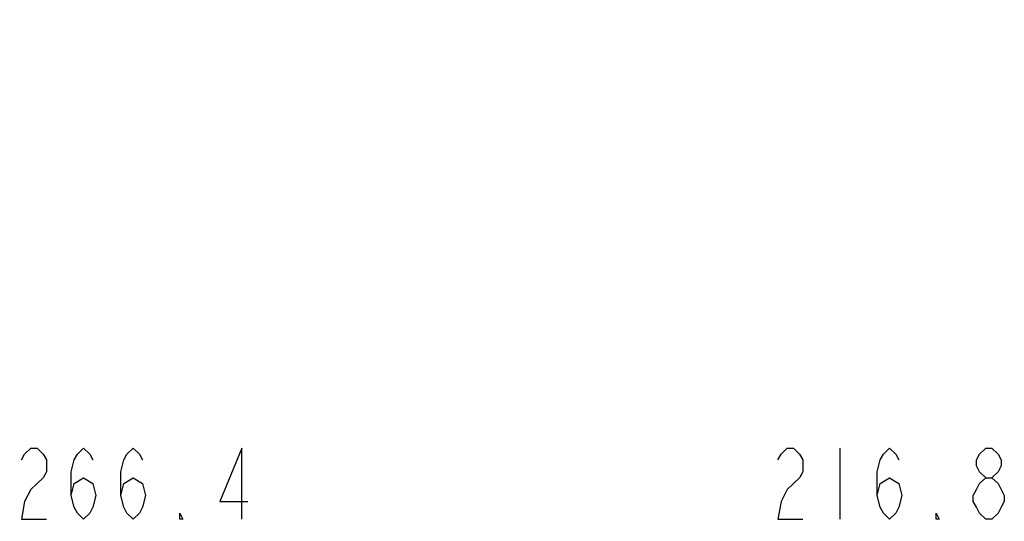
# Model space of a CAD drawing. Header units: millimetres. Extents: x 0 to 11890, y 0 to 8410.
# Tile 27 of 116: x 3232 to 4343, y 6203 to 6769. Entities that reach past the tile are written whole.
import ezdxf

# ---------------------------------------------------------------- set-up
doc = ezdxf.new("R2010")
doc.units = ezdxf.units.MM
doc.header["$LTSCALE"] = 653.95
doc.layers.get('0').update_dxf_attribs({"linetype": 'CONTINUOUS'})
doc.layers.add('JISHUZIL_DXF_DIMENSION', color=7, linetype='CONTINUOUS')
doc.styles.get("Standard").update_dxf_attribs({"font": 'txt', "width": 0.7})
doc.dimstyles.new('DIMSTYLE_2', dxfattribs={"dimtxt": 80, "dimasz": 70, "dimexe": 1.5, "dimexo": 0, "dimgap": 2, "dimtad": 1, "dimdec": 1, "dimdsep": 46, "dimtxsty": 'Standard', "dimblk": '_FILLED', "dimblk1": '_FILLED', "dimblk2": '_FILLED', "dimcen": 0.09, "dimclrt": 5, "dimazin": 2, "dimtp": 0.5, "dimtm": 0.5, "dimtfac": 1, "dimtdec": 1, "dimtofl": 0, "dimtmove": 0, "dimatfit": 3, "dimldrblk": '_FILLED', "dimfxl": 0, "dimtolj": 1, "dimarcsym": 0})

# ---------------------------------------------------------------- blocks, each defined once
blk = doc.blocks.new('_FILLED')
at = {"color": 0, "linetype": 'ByBlock'}
blk.add_solid([(0, 0), (-1, 0.143), (-1, -0.143)], dxfattribs=at)
blk = doc.blocks.new('*D2')
at = {"layer": 'JISHUZIL_DXF_DIMENSION', "color": 2, "linetype": 'Continuous', "transparency": 16777216}
for p, q in [((3566.4, 4719.5), (3566.4, 4200.3)), ((3694.6, 4215.3), (3231.8, 4215.3)), ((3566.4, 4215.3), (3694.6, 4215.3)), ((3822.9, 4215.3), (3694.6, 4215.3))]:
    blk.add_line(p, q, dxfattribs=at)
at = {"layer": 'JISHUZIL_DXF_DIMENSION', "color": 2, "linetype": 'Continuous', "transparency": 16777216, "xscale": 70, "yscale": 70, "zscale": 70, "rotation": 180}
blk.add_blockref('_FILLED', (3566.4, 4215.3), dxfattribs=at)
at = {"layer": 'JISHUZIL_DXF_DIMENSION', "color": 2, "linetype": 'Continuous', "transparency": 16777216, "xscale": 70, "yscale": 70, "zscale": 70}
blk.add_blockref('_FILLED', (3822.9, 4215.3), dxfattribs=at)

msp = doc.modelspace()

# ---------------------------------------------------------------- linework, layer by layer
at = {"layer": 'JISHUZIL_DXF_DIMENSION', "color": 5, "linetype": 'Continuous'}
msp.add_line((4157.674, 6285.628), (4157.674, 6205.628), dxfattribs=at)
for points in [[(3233.916, 6272.295), (3237.416, 6278.962), (3244.416, 6285.628), (3251.416, 6285.628), (3258.416, 6278.962), (3261.916, 6272.295), (3261.916, 6258.961), (3258.416, 6252.295), (3251.416, 6245.629), (3244.416, 6238.961), (3237.416, 6225.628), (3233.916, 6205.628), (3261.916, 6205.628)], [(3289.916, 6232.295), (3293.416, 6245.629), (3303.916, 6252.295), (3314.416, 6245.629), (3317.916, 6232.295), (3314.416, 6218.962), (3310.916, 6212.295), (3303.916, 6205.628), (3296.916, 6212.295), (3293.416, 6218.962), (3289.916, 6232.295), (3289.916, 6258.961), (3293.416, 6272.295), (3296.916, 6278.962), (3303.916, 6285.628), (3310.916, 6278.962), (3314.416, 6272.295)], [(3345.916, 6232.295), (3349.416, 6245.629), (3359.916, 6252.295), (3370.416, 6245.629), (3373.916, 6232.295), (3370.416, 6218.962), (3366.916, 6212.295), (3359.916, 6205.628), (3352.916, 6212.295), (3349.416, 6218.962), (3345.916, 6232.295), (3345.916, 6258.961), (3349.416, 6272.295), (3352.916, 6278.962), (3359.916, 6285.628), (3366.916, 6278.962), (3370.416, 6272.295)], [(3482.416, 6205.628), (3482.416, 6285.628), (3457.916, 6225.628), (3489.416, 6225.628)], [(4087.674, 6272.295), (4091.174, 6278.962), (4098.174, 6285.628), (4105.174, 6285.628), (4112.174, 6278.962), (4115.674, 6272.295), (4115.674, 6258.961), (4112.174, 6252.295), (4105.174, 6245.629), (4098.174, 6238.961), (4091.174, 6225.628), (4087.674, 6205.628), (4115.674, 6205.628)], [(4199.674, 6232.295), (4203.174, 6245.629), (4213.674, 6252.295), (4224.174, 6245.629), (4227.674, 6232.295), (4224.174, 6218.962), (4220.674, 6212.295), (4213.674, 6205.628), (4206.674, 6212.295), (4203.174, 6218.962), (4199.674, 6232.295), (4199.674, 6258.961), (4203.174, 6272.295), (4206.674, 6278.962), (4213.674, 6285.628), (4220.674, 6278.962), (4224.174, 6272.295)], [(4322.174, 6252.295), (4315.174, 6258.961), (4311.674, 6265.628), (4311.674, 6272.295), (4315.174, 6278.962), (4322.174, 6285.628), (4329.174, 6285.628), (4336.174, 6278.962), (4339.674, 6272.295), (4339.674, 6265.628), (4336.174, 6258.961), (4329.174, 6252.295)], [(4322.174, 6205.628), (4315.174, 6212.295), (4311.674, 6218.962), (4308.174, 6225.628), (4308.174, 6232.295), (4311.674, 6238.961), (4315.174, 6245.629), (4322.174, 6252.295), (4329.174, 6252.295), (4336.174, 6245.629), (4339.674, 6238.961), (4343.174, 6232.295), (4343.174, 6225.628), (4339.674, 6218.962), (4336.174, 6212.295), (4329.174, 6205.628), (4322.174, 6205.628)], [(3415.916, 6205.628), (3412.416, 6205.628), (3412.416, 6212.295), (3415.916, 6205.628)], [(4269.674, 6205.628), (4266.174, 6205.628), (4266.174, 6212.295), (4269.674, 6205.628)]]:
    msp.add_lwpolyline(points, dxfattribs=at)

# ---------------------------------------------------------------- dimensions: what is measured, and where the dimension line sits
at = {"layer": 'JISHUZIL_DXF_DIMENSION', "color": 2, "linetype": 'Continuous'}
dim = msp.add_linear_dim(base=(3566.361, 4215.311), p1=(3822.896, 6768.935), p2=(3566.361, 4719.46), angle=180, dimstyle='DIMSTYLE_2', dxfattribs=at)
dim.commit()
dim.dimension.update_dxf_attribs({"geometry": '*D2', "text_midpoint": (3231.841, 4215.311), "dimtype": 160})

doc.saveas('drawing.dxf')
